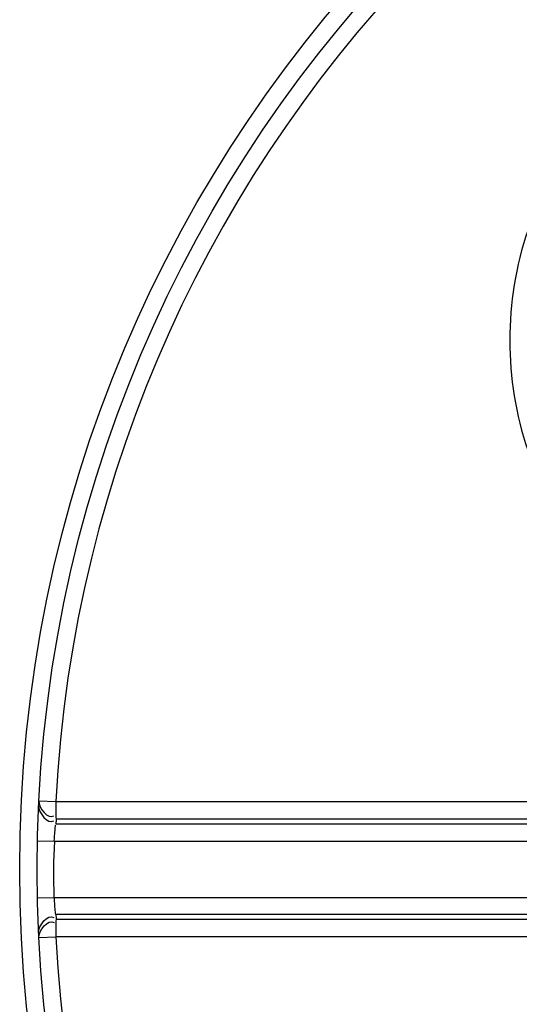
# Model space of a CAD drawing. Header units: millimetres. Extents: x 0 to 297, y 0 to 210.
# Tile 64 of 256: x 145.393 to 146.255, y 91.892 to 93.591. Entities that reach past the tile are written whole.
import ezdxf

# ---------------------------------------------------------------- set-up
doc = ezdxf.new("R2010")
doc.units = ezdxf.units.MM
doc.header["$LTSCALE"] = 16.335
doc.layers.get('0').update_dxf_attribs({"linetype": 'CONTINUOUS'})
doc.layers.add('01_GLOBAL', color=7, linetype='CONTINUOUS')
doc.layers.add('INTFCLR_144815', color=7, linetype='CONTINUOUS')

msp = doc.modelspace()

# ---------------------------------------------------------------- linework, layer by layer
at = {"color": 9, "linetype": 'Continuous'}
for p, q in [((145.4259, 92.2435), (145.455, 92.242)), ((145.455, 92.242), (146.7115, 92.242)), ((145.455, 92.242), (145.5061, 92.242)), ((145.6513, 92.242), (145.697, 92.242)), ((145.7846, 92.242), (145.8264, 92.242)), ((145.9065, 92.242), (145.9447, 92.242)), ((145.982, 92.242), (146.0183, 92.242)), ((146.1559, 92.242), (146.189, 92.242)), ((145.4553, 92.2037), (146.7125, 92.2037)), ((145.4557, 92.2122), (146.7118, 92.2122)), ((145.4233, 92.1746), (145.4525, 92.174)), ((145.4525, 92.174), (146.7418, 92.174)), ((145.4233, 92.0763), (145.4525, 92.0769)), ((145.4525, 92.0769), (146.7418, 92.0769)), ((146.7125, 92.0472), (145.4553, 92.0472)), ((146.7118, 92.0388), (145.4557, 92.0388)), ((145.4259, 92.0074), (145.455, 92.0089)), ((146.7115, 92.0089), (145.455, 92.0089)), ((145.6042, 92.0089), (145.5558, 92.0089)), ((145.6969, 92.0089), (145.6512, 92.0089)), ((145.8263, 92.0089), (145.7845, 92.0089)), ((145.9063, 92.0089), (145.8669, 92.0089)), ((146.0181, 92.0089), (145.9818, 92.0089)), ((146.0881, 92.0089), (146.0534, 92.0089)), ((146.1556, 92.0089), (146.0881, 92.0089))]:
    msp.add_line(p, q, dxfattribs=at)
for points in [[(146.0536, 92.242), (146.0884, 92.242), (146.1559, 92.242)], [(146.2537, 92.0089), (146.2214, 92.0089), (146.1887, 92.0089)]]:
    msp.add_lwpolyline(points, dxfattribs=at)
at = {"color": 7, "linetype": 'Continuous'}
msp.add_circle((147.7028, 92.1255), 2.28, dxfattribs=at)
at = {"color": 9, "linetype": 'Continuous'}
for centre, radius, start, end in [((147.7028, 92.1255), 2.2508, 92.9675, 177.0325), ((147.7026, 92.0957), 2.2499, 177.0319, 177.2468), ((147.7026, 92.1553), 2.2499, 182.7532, 182.9681), ((147.7028, 92.1255), 2.2508, 182.9675, 267.0325)]:
    msp.add_arc(centre, radius, start, end, dxfattribs=at)
for points in [[(145.4254, 92.235), (145.4248, 92.2227), (145.4415, 92.2021), (145.4517, 92.209)], [(145.4259, 92.2435), (145.4252, 92.2312), (145.4419, 92.2105), (145.452, 92.2175)], [(145.4525, 92.0769), (145.4518, 92.1093), (145.4512, 92.1417), (145.4536, 92.1739)], [(145.4254, 92.016), (145.4248, 92.0283), (145.4415, 92.0488), (145.4517, 92.0419)], [(145.4259, 92.0074), (145.4252, 92.0197), (145.4419, 92.0404), (145.4521, 92.0335)]]:
    msp.add_open_spline(points, degree=3, dxfattribs=at)
for points, knots in [([(145.455, 92.242), (145.455, 92.2356), (145.4555, 92.2257), (145.455, 92.2156), (145.4557, 92.2122)], [0, 0, 0, 0, 0.645759, 1, 1, 1, 1]), ([(145.4525, 92.174), (145.4528, 92.1808), (145.4526, 92.183), (145.455, 92.2029), (145.455, 92.2007)], [0, 0, 0, 0, 0.761845, 1, 1, 1, 1]), ([(145.4553, 92.0472), (145.4544, 92.0502), (145.4537, 92.0596), (145.4529, 92.0688), (145.4529, 92.075)], [0, 0, 0, 0, 0.335563, 1, 1, 1, 1]), ([(145.4557, 92.0388), (145.455, 92.0353), (145.4555, 92.0252), (145.455, 92.0154), (145.455, 92.0089)], [0, 0, 0, 0, 0.354241, 1, 1, 1, 1])]:
    msp.add_open_spline(points, degree=3, knots=knots, dxfattribs=at)
at = {"layer": '01_GLOBAL', "color": 7, "linetype": 'Continuous'}
msp.add_circle((147.7028, 92.1255), 2.31, dxfattribs=at)
at = {"layer": 'INTFCLR_144815', "color": 6, "linetype": 'Continuous'}
msp.add_arc((146.8326, 93.0376), 0.594, 161.3864, 198.6136, dxfattribs=at)

doc.saveas('drawing.dxf')
